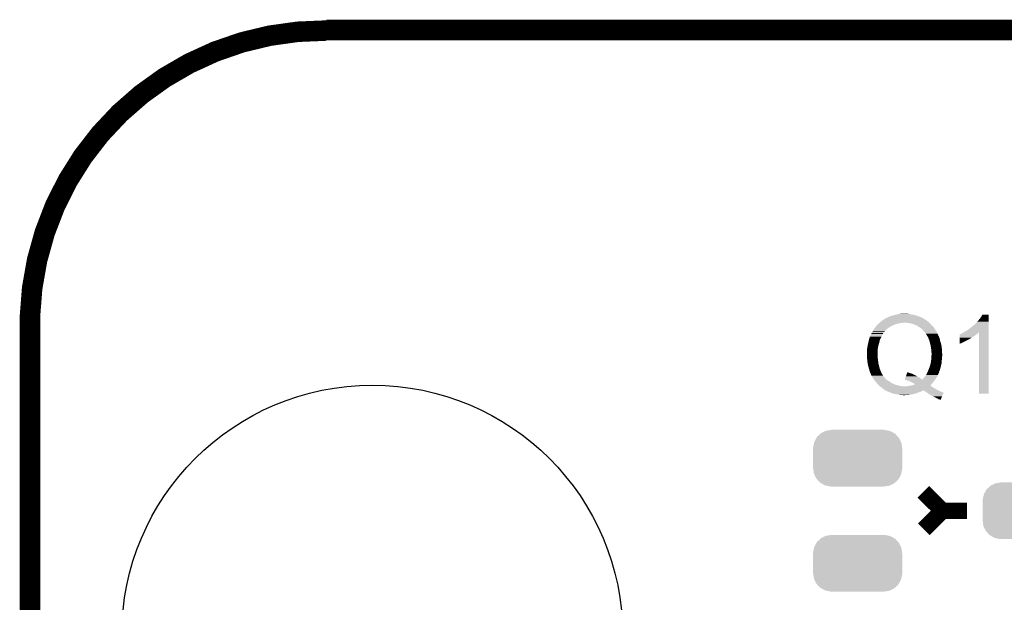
# Model space of a CAD drawing. Extents: x -9 to 122, y -9 to 65.
# Tile 96 of 256: x -8.63 to 3.56, y 57.41 to 64.63. Entities that reach past the tile are written whole.
import ezdxf

# ---------------------------------------------------------------- set-up
doc = ezdxf.new("R2010")
doc.units = 0
doc.layers.get('0').update_dxf_attribs({"linetype": 'CONTINUOUS'})
for name, color, linetype in [('CLICKER_4_FOR_R7FA4M2A_V100_GKO', 14, 'CONTINUOUS'), ('CLICKER_4_FOR_R7FA4M2A_V100_GTO', 12, 'CONTINUOUS'), ('CLICKER_4_FOR_R7FA4M2A_V100_GTS', 13, 'CONTINUOUS')]:
    doc.layers.add(name, color=color, linetype=linetype)

# ---------------------------------------------------------------- blocks, each defined once
blk = doc.blocks.new('CUSTOM_189')
for points in [[(-0.535846, 0.206294), (-0.50957, 0.252138), (0.533824, 0.206294), (0.51167, 0.252138)], [(-0.50957, 0.252138), (-0.502238, 0.26493), (0.51167, 0.252138), (0.499748, 0.26493)], [(-0.502238, 0.26493), (-0.462918, 0.301578), (0.499748, 0.26493), (0.465588, 0.301578)], [(-0.462918, 0.301578), (-0.452798, 0.31101), (0.465588, 0.301578), (0.449132, 0.31101)], [(-0.452798, 0.31101), (-0.402768, 0.335186), (0.449132, 0.31101), (0.406952, 0.335186)], [(-0.402768, 0.335186), (-0.391944, 0.340416), (0.406952, 0.335186), (0.383606, 0.340416)], [(-0.391944, 0.340416), (-0.328824, 0.34996), (0.383606, 0.340416), (0.341002, 0.34996)], [(-0.328824, 0.34996), (-0.32512, 0.35052), (0.341002, 0.34996), (0.32512, 0.35052)], [(-0.32512, 0.35052), (-0.32512, 0.35179), (0.32512, 0.35052), (0.32512, 0.35179)], [(-0.55118, 0.12446), (-0.55062, 0.140344), (0.55118, 0.12446), (0.54878, 0.140344)], [(-0.55118, -0.12446), (-0.55118, 0.12446), (0.55118, -0.12446), (0.55118, 0.12446)], [(-0.55062, 0.140344), (-0.53921, 0.191284), (0.54878, 0.140344), (0.541076, 0.191284)], [(-0.53921, 0.191284), (-0.535846, 0.206294), (0.541076, 0.191284), (0.533824, 0.206294)], [(-0.548778, -0.140342), (-0.55118, -0.12446), (0.55062, -0.140342), (0.55118, -0.12446)], [(-0.541076, -0.191284), (-0.548778, -0.140342), (0.539208, -0.191284), (0.55062, -0.140342)], [(-0.533822, -0.206292), (-0.541076, -0.191284), (0.535846, -0.206292), (0.539208, -0.191284)], [(-0.51167, -0.252138), (-0.533822, -0.206292), (0.509568, -0.252138), (0.535846, -0.206292)], [(-0.499748, -0.264928), (-0.51167, -0.252138), (0.502238, -0.264928), (0.509568, -0.252138)], [(-0.46559, -0.301578), (-0.499748, -0.264928), (0.462916, -0.301578), (0.502238, -0.264928)], [(-0.449132, -0.31101), (-0.46559, -0.301578), (0.452798, -0.31101), (0.462916, -0.301578)], [(-0.406954, -0.335186), (-0.449132, -0.31101), (0.402766, -0.335186), (0.452798, -0.31101)], [(-0.383606, -0.340416), (-0.406954, -0.335186), (0.391944, -0.340416), (0.402766, -0.335186)], [(-0.341004, -0.34996), (-0.383606, -0.340416), (0.328822, -0.34996), (0.391944, -0.340416)], [(-0.32512, -0.35052), (-0.341004, -0.34996), (0.32512, -0.35052), (0.328822, -0.34996)], [(-0.32512, -0.35179), (-0.32512, -0.35052), (0.32512, -0.35179), (0.32512, -0.35052)]]:
    blk.add_solid(points)
blk = doc.blocks.new('ROUND_36')
blk.add_circle((0, 0), 3.101)

msp = doc.modelspace()

# ---------------------------------------------------------------- linework, layer by layer
at = {"layer": 'CLICKER_4_FOR_R7FA4M2A_V100_GKO', "const_width": 0.254}
msp.add_lwpolyline([(-4.83108, 64.49314, 0.407298), (-8.49884, 60.95238)], format="xyb", dxfattribs=at)
for points in [[(-4.83108, 64.50076), (117.96014, 64.50076)], [(-8.49884, -4.83362), (-8.49884, 60.95238)]]:
    msp.add_lwpolyline(points, dxfattribs=at)
at = {"layer": 'CLICKER_4_FOR_R7FA4M2A_V100_GTO', "const_width": 0.2032}
for points in [[(2.55778, 58.78068), (2.794, 58.547), (3.0988, 58.547)], [(2.56286, 58.31586), (2.794, 58.547)]]:
    msp.add_lwpolyline(points, dxfattribs=at)
at = {"layer": 'CLICKER_4_FOR_R7FA4M2A_V100_GTO'}
for points in [[(2.087886, 60.926986), (2.092966, 60.932062), (2.559804, 60.926986), (2.55168, 60.932062)], [(2.092966, 60.932062), (2.103116, 60.9346), (2.55168, 60.932062), (2.547618, 60.9346)], [(2.103116, 60.9346), (2.103124, 60.934602), (2.547618, 60.9346), (2.547616, 60.934602)], [(2.103124, 60.934602), (2.11074, 60.93968), (2.547616, 60.934602), (2.53746, 60.93968)], [(2.11074, 60.93968), (2.12344, 60.94476), (2.53746, 60.93968), (2.5273, 60.94476)], [(2.12344, 60.94476), (2.13614, 60.94984), (2.5273, 60.94476), (2.512908, 60.94984)], [(2.13614, 60.94984), (2.151382, 60.957462), (2.512908, 60.94984), (2.491312, 60.957462)], [(2.151382, 60.957462), (2.161536, 60.96), (2.491312, 60.957462), (2.48412, 60.96)], [(2.161536, 60.96), (2.1717, 60.96254), (2.48412, 60.96), (2.475994, 60.96254)], [(2.1717, 60.96254), (2.18948, 60.96762), (2.475994, 60.96254), (2.459738, 60.96762)], [(2.18948, 60.96762), (2.2098, 60.9727), (2.459738, 60.96762), (2.443482, 60.9727)], [(2.2098, 60.9727), (2.23012, 60.97778), (2.443482, 60.9727), (2.405382, 60.97778)], [(2.23012, 60.97778), (2.260586, 60.982858), (2.405382, 60.97778), (2.390142, 60.982858)], [(2.260586, 60.982858), (2.275838, 60.9854), (2.390142, 60.982858), (2.37236, 60.9854)], [(2.275838, 60.9854), (2.298702, 60.98794), (2.346962, 60.9854), (2.336802, 60.98794)], [(3.25882, 60.92698), (3.27406, 60.949838), (3.365498, 60.92698), (3.365498, 60.949838)], [(3.27406, 60.949838), (3.289298, 60.975218), (3.365498, 60.949838), (3.3655, 60.975218)], [(3.289298, 60.975218), (3.289312, 60.97524), (3.3655, 60.975218), (3.289312, 60.97524)], [(1.947024, 60.7949), (1.955106, 60.8076), (2.103124, 60.7949), (2.123438, 60.8076)], [(1.955106, 60.8076), (1.95834, 60.81268), (2.123438, 60.8076), (2.13021, 60.81268)], [(1.95834, 60.81268), (1.966654, 60.822842), (2.13021, 60.81268), (2.143762, 60.822842)], [(1.966654, 60.822842), (1.974964, 60.833), (2.143762, 60.822842), (2.161542, 60.833)], [(1.974964, 60.833), (1.981198, 60.840618), (2.161542, 60.833), (2.17868, 60.840618)], [(1.981198, 60.840618), (1.98374, 60.84316), (2.17868, 60.840618), (2.1844, 60.84316)], [(1.98374, 60.84316), (1.99136, 60.85078), (2.1844, 60.84316), (2.20218, 60.85078)], [(1.99136, 60.85078), (1.998978, 60.858398), (2.20218, 60.85078), (2.222498, 60.858398)], [(1.998978, 60.858398), (2.00914, 60.86856), (2.222498, 60.858398), (2.25806, 60.86856)], [(2.00914, 60.86856), (2.01168, 60.8711), (2.25806, 60.86856), (2.2733, 60.8711)], [(2.01168, 60.8711), (2.01468, 60.87364), (2.2733, 60.8711), (2.288542, 60.87364)], [(2.01468, 60.87364), (2.017682, 60.87618), (2.301242, 60.87364), (2.311402, 60.87618)], [(2.017682, 60.87618), (2.041698, 60.8965), (2.63144, 60.87618), (2.60604, 60.8965)], [(2.041698, 60.8965), (2.0447, 60.89904), (2.60604, 60.8965), (2.602654, 60.89904)], [(2.0447, 60.89904), (2.063738, 60.911738), (2.602654, 60.89904), (2.585722, 60.911738)], [(2.063738, 60.911738), (2.06755, 60.91428), (2.585722, 60.911738), (2.578104, 60.91428)], [(2.06755, 60.91428), (2.078966, 60.921894), (2.578104, 60.91428), (2.570486, 60.921894)], [(2.078966, 60.921894), (2.078976, 60.9219), (2.570486, 60.921894), (2.567944, 60.9219)], [(2.078976, 60.9219), (2.0828, 60.92445), (2.567944, 60.9219), (2.563864, 60.92445)], [(2.0828, 60.92445), (2.082822, 60.92698), (2.563864, 60.92445), (2.559814, 60.92698)], [(2.082822, 60.92698), (2.087886, 60.926986), (2.559814, 60.92698), (2.559804, 60.926986)], [(2.35966, 60.87364), (2.3241, 60.87618), (2.63398, 60.87364), (2.63144, 60.87618)], [(2.39268, 60.86856), (2.35966, 60.87364), (2.63906, 60.86856), (2.63398, 60.87364)], [(2.423162, 60.860938), (2.39268, 60.86856), (2.646682, 60.860938), (2.63906, 60.86856)], [(2.44856, 60.85078), (2.423162, 60.860938), (2.65684, 60.85078), (2.646682, 60.860938)], [(2.46888, 60.84316), (2.44856, 60.85078), (2.663826, 60.84316), (2.65684, 60.85078)], [(2.484122, 60.835538), (2.46888, 60.84316), (2.670812, 60.835538), (2.663826, 60.84316)], [(2.491744, 60.83046), (2.484122, 60.835538), (2.675468, 60.83046), (2.670812, 60.835538)], [(2.49682, 60.830438), (2.491744, 60.83046), (2.675488, 60.830438), (2.675468, 60.83046)], [(2.496842, 60.82538), (2.49682, 60.830438), (2.680124, 60.82538), (2.675488, 60.830438)], [(2.499364, 60.825376), (2.496842, 60.82538), (2.680128, 60.825376), (2.680124, 60.82538)], [(2.507342, 60.8203), (2.499364, 60.825376), (2.68478, 60.8203), (2.680128, 60.825376)], [(2.527302, 60.807598), (2.507342, 60.8203), (2.693248, 60.807598), (2.68478, 60.8203)], [(2.55016, 60.78474), (2.527302, 60.807598), (2.708488, 60.78474), (2.693248, 60.807598)], [(3.12166, 60.79744), (3.18262, 60.84317), (3.365496, 60.79744), (3.365496, 60.84317)], [(3.18262, 60.84317), (3.182642, 60.8457), (3.365496, 60.84317), (3.365496, 60.8457)], [(3.182642, 60.8457), (3.185166, 60.845714), (3.365496, 60.8457), (3.365496, 60.845714)], [(3.185166, 60.845714), (3.187704, 60.85078), (3.365496, 60.845714), (3.365496, 60.85078)], [(3.187704, 60.85078), (3.195322, 60.855862), (3.365496, 60.85078), (3.365496, 60.855862)], [(3.195322, 60.855862), (3.20802, 60.86856), (3.365496, 60.855862), (3.365496, 60.86856)], [(3.20802, 60.86856), (3.22326, 60.88634), (3.365496, 60.86856), (3.365498, 60.88634)], [(3.22326, 60.88634), (3.25882, 60.92698), (3.365498, 60.88634), (3.365498, 60.92698)], [(1.89016, 60.68314), (1.89484, 60.700922), (2.02946, 60.68314), (2.03835, 60.700922)], [(1.89484, 60.700922), (1.910378, 60.733938), (2.03835, 60.700922), (2.05486, 60.733938)], [(1.910378, 60.733938), (1.915162, 60.7441), (2.05486, 60.733938), (2.060956, 60.7441)], [(1.915162, 60.7441), (1.917694, 60.74664), (2.060956, 60.7441), (2.06248, 60.74664)], [(1.917694, 60.74664), (1.9177, 60.746646), (2.06248, 60.74664), (2.062484, 60.746646)], [(1.9177, 60.746646), (1.917702, 60.749182), (2.062484, 60.746646), (2.064386, 60.749182)], [(1.917702, 60.749182), (1.920244, 60.756802), (2.064386, 60.749182), (2.0701, 60.756802)], [(1.920244, 60.756802), (1.927862, 60.764424), (2.0701, 60.756802), (2.075816, 60.764424)], [(1.927862, 60.764424), (1.92913, 60.766962), (2.075816, 60.764424), (2.07772, 60.766962)], [(1.92913, 60.766962), (1.93167, 60.77204), (2.07772, 60.766962), (2.080262, 60.77204)], [(1.93167, 60.77204), (1.932942, 60.77458), (2.080262, 60.77204), (2.082806, 60.77458)], [(1.932942, 60.77458), (1.932946, 60.774586), (2.082806, 60.77458), (2.085346, 60.774586)], [(1.932946, 60.774586), (1.94056, 60.78474), (2.085346, 60.774586), (2.094232, 60.78474)], [(1.94056, 60.78474), (1.947024, 60.7949), (2.094232, 60.78474), (2.103124, 60.7949)], [(2.552416, 60.782202), (2.55016, 60.78474), (2.710178, 60.782202), (2.708488, 60.78474)], [(2.570478, 60.761882), (2.552416, 60.782202), (2.72161, 60.761882), (2.710178, 60.782202)], [(2.586284, 60.74156), (2.570478, 60.761882), (2.73304, 60.74156), (2.72161, 60.761882)], [(2.58826, 60.739018), (2.586284, 60.74156), (2.734312, 60.739018), (2.73304, 60.74156)], [(2.593024, 60.731398), (2.58826, 60.739018), (2.738122, 60.731398), (2.734312, 60.739018)], [(2.599376, 60.721236), (2.593024, 60.731398), (2.740662, 60.721236), (2.738122, 60.731398)], [(2.60096, 60.7187), (2.599376, 60.721236), (2.742566, 60.7187), (2.740662, 60.721236)], [(2.606042, 60.711078), (2.60096, 60.7187), (2.748282, 60.711078), (2.742566, 60.7187)], [(2.61112, 60.70346), (2.606042, 60.711078), (2.749806, 60.70346), (2.748282, 60.711078)], [(2.612818, 60.698378), (2.61112, 60.70346), (2.750822, 60.698378), (2.749806, 60.70346)], [(2.613664, 60.695838), (2.612818, 60.698378), (2.752092, 60.695838), (2.750822, 60.698378)], [(2.61874, 60.690754), (2.613664, 60.695838), (2.754634, 60.690754), (2.752092, 60.695838)], [(2.618742, 60.688216), (2.61874, 60.690754), (2.755904, 60.688216), (2.754634, 60.690754)], [(2.620696, 60.683138), (2.618742, 60.688216), (2.758442, 60.683138), (2.755904, 60.688216)], [(3.007362, 60.69076), (3.007364, 60.706), (3.157222, 60.69076), (3.18008, 60.706)], [(3.007362, 60.675518), (3.007362, 60.69076), (3.131818, 60.675518), (3.157222, 60.69076)], [(3.007364, 60.7187), (3.007366, 60.728866), (3.200398, 60.7187), (3.212598, 60.728866)], [(3.007364, 60.706), (3.007364, 60.7187), (3.18008, 60.706), (3.200398, 60.7187)], [(3.007366, 60.728866), (3.009904, 60.7314), (3.212598, 60.728866), (3.21564, 60.7314)], [(3.009904, 60.7314), (3.01752, 60.73394), (3.21564, 60.7314), (3.21945, 60.73394)], [(3.01752, 60.73394), (3.032758, 60.74156), (3.21945, 60.73394), (3.23088, 60.74156)], [(3.032758, 60.74156), (3.042922, 60.746642), (3.23088, 60.74156), (3.23596, 60.746642)], [(3.042922, 60.746642), (3.058106, 60.756764), (3.23596, 60.746642), (3.246082, 60.756764)], [(3.058106, 60.756764), (3.065778, 60.761878), (3.365494, 60.756764), (3.365494, 60.761878)], [(3.065778, 60.761878), (3.093722, 60.77712), (3.365494, 60.761878), (3.365494, 60.77712)], [(3.093722, 60.77712), (3.12166, 60.79744), (3.365494, 60.77712), (3.365496, 60.79744)], [(3.24612, 59.994822), (3.246082, 60.756764), (3.365478, 59.994822), (3.365494, 60.756764)], [(1.86182, 60.55106), (1.86436, 60.56884), (1.9939, 60.55106), (1.996862, 60.56884)], [(1.86436, 60.56884), (1.86674, 60.581542), (1.996862, 60.56884), (1.99898, 60.581542)], [(1.86674, 60.581542), (1.87198, 60.60948), (1.99898, 60.581542), (2.0066, 60.60948)], [(1.87198, 60.60948), (1.878552, 60.637418), (2.0066, 60.60948), (2.01422, 60.637418)], [(1.878552, 60.637418), (1.88214, 60.65266), (2.01422, 60.637418), (2.017606, 60.65266)], [(1.88214, 60.65266), (1.884144, 60.660282), (2.017606, 60.65266), (2.019302, 60.660282)], [(1.884144, 60.660282), (1.89016, 60.68314), (2.019302, 60.660282), (2.02946, 60.68314)], [(2.627534, 60.665358), (2.620696, 60.683138), (2.76352, 60.665358), (2.758442, 60.683138)], [(2.63144, 60.655202), (2.627534, 60.665358), (2.764972, 60.655202), (2.76352, 60.665358)], [(2.63362, 60.647576), (2.63144, 60.655202), (2.766062, 60.647576), (2.764972, 60.655202)], [(2.639424, 60.627258), (2.63362, 60.647576), (2.77368, 60.627258), (2.766062, 60.647576)], [(2.6416, 60.619642), (2.639424, 60.627258), (2.775586, 60.619642), (2.77368, 60.627258)], [(2.644322, 60.60694), (2.6416, 60.619642), (2.77876, 60.60694), (2.775586, 60.619642)], [(2.64922, 60.58408), (2.644322, 60.60694), (2.78384, 60.58408), (2.77876, 60.60694)], [(2.649222, 60.584078), (2.64922, 60.58408), (2.78384, 60.584078), (2.78384, 60.58408)], [(2.6543, 60.55106), (2.649222, 60.584078), (2.787316, 60.55106), (2.78384, 60.584078)], [(3.00736, 60.6425), (3.007362, 60.6679), (3.07086, 60.6425), (3.121658, 60.6679)], [(3.00736, 60.63234), (3.00736, 60.6425), (3.048, 60.63234), (3.07086, 60.6425)], [(3.00736, 60.62218), (3.00736, 60.63234), (3.02768, 60.62218), (3.048, 60.63234)], [(3.00736, 60.61459), (3.00736, 60.62218), (3.00736, 60.61459), (3.02768, 60.62218)], [(3.007362, 60.67298), (3.007362, 60.675518), (3.12928, 60.67298), (3.131818, 60.675518)], [(3.007362, 60.6679), (3.007362, 60.67298), (3.121658, 60.6679), (3.12928, 60.67298)], [(1.85928, 60.518042), (1.86182, 60.533282), (1.99154, 60.518042), (1.99263, 60.533282)], [(1.85928, 60.5155), (1.85928, 60.518042), (1.99136, 60.5155), (1.99154, 60.518042)], [(1.85928, 60.47994), (1.85928, 60.5155), (1.99136, 60.47994), (1.99136, 60.5155)], [(1.860804, 60.449462), (1.85928, 60.47994), (1.99136, 60.449462), (1.99136, 60.47994)], [(1.861566, 60.43422), (1.860804, 60.449462), (1.9939, 60.43422), (1.99136, 60.449462)], [(1.86182, 60.533282), (1.86182, 60.55106), (1.99263, 60.533282), (1.9939, 60.55106)], [(2.65684, 60.538358), (2.6543, 60.55106), (2.788654, 60.538358), (2.787316, 60.55106)], [(2.655472, 60.424058), (2.65684, 60.44184), (2.78892, 60.424058), (2.78892, 60.44184)], [(2.65684, 60.53582), (2.65684, 60.538358), (2.78892, 60.53582), (2.788654, 60.538358)], [(2.65684, 60.512958), (2.65684, 60.53582), (2.79001, 60.512958), (2.78892, 60.53582)], [(2.65938, 60.500258), (2.65684, 60.512958), (2.790614, 60.500258), (2.79001, 60.512958)], [(2.65684, 60.44184), (2.657516, 60.451998), (2.78892, 60.44184), (2.78892, 60.451998)], [(2.657516, 60.451998), (2.658194, 60.462158), (2.78892, 60.451998), (2.79146, 60.462158)], [(2.658194, 60.462158), (2.65938, 60.47994), (2.79146, 60.462158), (2.79146, 60.47994)], [(2.65938, 60.48248), (2.65938, 60.500258), (2.79146, 60.48248), (2.790614, 60.500258)], [(2.65938, 60.47994), (2.65938, 60.48248), (2.79146, 60.47994), (2.79146, 60.48248)], [(1.86182, 60.42914), (1.861566, 60.43422), (1.994626, 60.42914), (1.9939, 60.43422)], [(1.863158, 60.41644), (1.86182, 60.42914), (1.99644, 60.41644), (1.994626, 60.42914)], [(1.865296, 60.39612), (1.863158, 60.41644), (1.99898, 60.39612), (1.99644, 60.41644)], [(1.8669, 60.38088), (1.865296, 60.39612), (2.000674, 60.38088), (1.99898, 60.39612)], [(1.868424, 60.373262), (1.8669, 60.38088), (2.00152, 60.373262), (2.000674, 60.38088)], [(1.87198, 60.35548), (1.868424, 60.373262), (2.0062, 60.35548), (2.00152, 60.373262)], [(1.8796, 60.325), (1.87198, 60.35548), (2.01422, 60.325), (2.0062, 60.35548)], [(1.88214, 60.31484), (1.8796, 60.325), (2.016478, 60.31484), (2.01422, 60.325)], [(2.63144, 60.31738), (2.63975, 60.34024), (2.770124, 60.31738), (2.77622, 60.34024)], [(2.63975, 60.34024), (2.641598, 60.34532), (2.77622, 60.34024), (2.777308, 60.34532)], [(2.641598, 60.34532), (2.649218, 60.375798), (2.777308, 60.34532), (2.78384, 60.375798)], [(2.649218, 60.375798), (2.64922, 60.3758), (2.78384, 60.375798), (2.78384, 60.3758)], [(2.64922, 60.3758), (2.6543, 60.40882), (2.78384, 60.3758), (2.786198, 60.40882)], [(2.6543, 60.40882), (2.654494, 60.41136), (2.786198, 60.40882), (2.78638, 60.41136)], [(2.654494, 60.41136), (2.655472, 60.424058), (2.78638, 60.41136), (2.78892, 60.424058)], [(1.885768, 60.302142), (1.88214, 60.31484), (2.0193, 60.302142), (2.016478, 60.31484)], [(1.8923, 60.27928), (1.885768, 60.302142), (2.02946, 60.27928), (2.0193, 60.302142)], [(1.89738, 60.264038), (1.8923, 60.27928), (2.035558, 60.264038), (2.02946, 60.27928)], [(1.901444, 60.25388), (1.89738, 60.264038), (2.03962, 60.25388), (2.035558, 60.264038)], [(1.90246, 60.25134), (1.901444, 60.25388), (2.041032, 60.25134), (2.03962, 60.25388)], [(1.90754, 60.241182), (1.90246, 60.25134), (2.046676, 60.241182), (2.041032, 60.25134)], [(1.910078, 60.231022), (1.90754, 60.241182), (2.05232, 60.231022), (2.046676, 60.241182)], [(1.910082, 60.231018), (1.910078, 60.231022), (2.052322, 60.231018), (2.05232, 60.231022)], [(1.915162, 60.22086), (1.910082, 60.231018), (2.059094, 60.22086), (2.052322, 60.231018)], [(1.9231, 60.20816), (1.915162, 60.22086), (2.06756, 60.20816), (2.059094, 60.22086)], [(1.934212, 60.19038), (1.9231, 60.20816), (2.0828, 60.19038), (2.06756, 60.20816)], [(2.334914, 60.192922), (2.341328, 60.2107), (2.514598, 60.192922), (2.48412, 60.2107)], [(2.341328, 60.2107), (2.346828, 60.22594), (2.48412, 60.2107), (2.45364, 60.22594)], [(2.346828, 60.22594), (2.352328, 60.241182), (2.45364, 60.22594), (2.425698, 60.241182)], [(2.352328, 60.241182), (2.355078, 60.248798), (2.425698, 60.241182), (2.4003, 60.248798)], [(2.355078, 60.248798), (2.35691, 60.25388), (2.4003, 60.248798), (2.387598, 60.25388)], [(2.35691, 60.25388), (2.357828, 60.25642), (2.387598, 60.25388), (2.377438, 60.25642)], [(2.357828, 60.25642), (2.358744, 60.25896), (2.377438, 60.25642), (2.372358, 60.25896)], [(2.358744, 60.25896), (2.359656, 60.261484), (2.372358, 60.25896), (2.364786, 60.261484)], [(2.359656, 60.261484), (2.364736, 60.2615), (2.364786, 60.261484), (2.364736, 60.2615)], [(2.557146, 60.182762), (2.57048, 60.20054), (2.712722, 60.182762), (2.723388, 60.20054)], [(2.57048, 60.20054), (2.576576, 60.20816), (2.723388, 60.20054), (2.72796, 60.20816)], [(2.576576, 60.20816), (2.58064, 60.21324), (2.72796, 60.20816), (2.730216, 60.21324)], [(2.58064, 60.21324), (2.5908, 60.22848), (2.730216, 60.21324), (2.73699, 60.22848)], [(2.5908, 60.22848), (2.592614, 60.23102), (2.73699, 60.22848), (2.73812, 60.23102)], [(2.592614, 60.23102), (2.599868, 60.241178), (2.73812, 60.23102), (2.7432, 60.241178)], [(2.599868, 60.241178), (2.603498, 60.246258), (2.7432, 60.241178), (2.746586, 60.246258)], [(2.603498, 60.246258), (2.604344, 60.248796), (2.746586, 60.246258), (2.748278, 60.248796)], [(2.604344, 60.248796), (2.606884, 60.256418), (2.748278, 60.248796), (2.75082, 60.256418)], [(2.606884, 60.256418), (2.608578, 60.261496), (2.75082, 60.256418), (2.753358, 60.261496)], [(2.608578, 60.261496), (2.61027, 60.266576), (2.753358, 60.261496), (2.75336, 60.266576)], [(2.61027, 60.266576), (2.61112, 60.26912), (2.75336, 60.266576), (2.754268, 60.26912)], [(2.61112, 60.26912), (2.62128, 60.29198), (2.754268, 60.26912), (2.76243, 60.29198)], [(2.62128, 60.29198), (2.625344, 60.30214), (2.76243, 60.29198), (2.76606, 60.30214)], [(2.625344, 60.30214), (2.63144, 60.31738), (2.76606, 60.30214), (2.770124, 60.31738)], [(1.94056, 60.18022), (1.934212, 60.19038), (2.092962, 60.18022), (2.0828, 60.19038)], [(1.946002, 60.172602), (1.94056, 60.18022), (2.10058, 60.172602), (2.092962, 60.18022)], [(1.95689, 60.15736), (1.946002, 60.172602), (2.1209, 60.15736), (2.10058, 60.172602)], [(1.962332, 60.14974), (1.95689, 60.15736), (2.133602, 60.14974), (2.1209, 60.15736)], [(1.96596, 60.14466), (1.962332, 60.14974), (2.141222, 60.14466), (2.133602, 60.14974)], [(1.97993, 60.129422), (1.96596, 60.14466), (2.164078, 60.129422), (2.141222, 60.14466)], [(1.989244, 60.11926), (1.97993, 60.129422), (2.1844, 60.11926), (2.164078, 60.129422)], [(1.9939, 60.11418), (1.989244, 60.11926), (2.196256, 60.11418), (2.1844, 60.11926)], [(1.99644, 60.11164), (1.9939, 60.11418), (2.202182, 60.11164), (2.196256, 60.11418)], [(2.004058, 60.104022), (1.99644, 60.11164), (2.22504, 60.104022), (2.202182, 60.11164)], [(2.00914, 60.09894), (2.004058, 60.104022), (2.2479, 60.09894), (2.22504, 60.104022)], [(2.01676, 60.09132), (2.00914, 60.09894), (2.273298, 60.09132), (2.2479, 60.09894)], [(2.0193, 60.08878), (2.01676, 60.09132), (2.2987, 60.08878), (2.273298, 60.09132)], [(2.019304, 60.088778), (2.0193, 60.08878), (2.65938, 60.088778), (2.659378, 60.08878)], [(2.028828, 60.081158), (2.019304, 60.088778), (2.667004, 60.081158), (2.65938, 60.088778)], [(2.035176, 60.07608), (2.028828, 60.081158), (2.677158, 60.07608), (2.667004, 60.081158)], [(2.0447, 60.06846), (2.035176, 60.07608), (2.689352, 60.06846), (2.677158, 60.07608)], [(2.326662, 60.170054), (2.326666, 60.170068), (2.703478, 60.170054), (2.703488, 60.170068)], [(2.37744, 60.15482), (2.326662, 60.170054), (2.6924, 60.15482), (2.703478, 60.170054)], [(2.326666, 60.170068), (2.334914, 60.192922), (2.545068, 60.170068), (2.514598, 60.192922)], [(2.349498, 60.08878), (2.36728, 60.09132), (2.659378, 60.08878), (2.6543, 60.09132)], [(2.36728, 60.09132), (2.387584, 60.093858), (2.6543, 60.09132), (2.649226, 60.093858)], [(2.433316, 60.126882), (2.37744, 60.15482), (2.66954, 60.126882), (2.6924, 60.15482)], [(2.387584, 60.093858), (2.3876, 60.09386), (2.649226, 60.093858), (2.649226, 60.09386)], [(2.3876, 60.09386), (2.410396, 60.098926), (2.649226, 60.09386), (2.646686, 60.098926)], [(2.410396, 60.098926), (2.410458, 60.09894), (2.646686, 60.098926), (2.64419, 60.09894)], [(2.410458, 60.09894), (2.433318, 60.10402), (2.64419, 60.09894), (2.648798, 60.10402)], [(2.433318, 60.12688), (2.433316, 60.126882), (2.669538, 60.12688), (2.66954, 60.126882)], [(2.44602, 60.119262), (2.433318, 60.12688), (2.662626, 60.119262), (2.669538, 60.12688)], [(2.433318, 60.10402), (2.456086, 60.11414), (2.648798, 60.10402), (2.657978, 60.11414)], [(2.453644, 60.11418), (2.44602, 60.119262), (2.658016, 60.11418), (2.662626, 60.119262)], [(2.456086, 60.11414), (2.453644, 60.11418), (2.657978, 60.11414), (2.658016, 60.11418)], [(2.545068, 60.170068), (2.550154, 60.172598), (2.703488, 60.170068), (2.705328, 60.172598)], [(2.550154, 60.172598), (2.55524, 60.18022), (2.705328, 60.172598), (2.710872, 60.18022)], [(2.55524, 60.18022), (2.557146, 60.182762), (2.710872, 60.18022), (2.712722, 60.182762)], [(2.051474, 60.06338), (2.0447, 60.06846), (2.69748, 60.06338), (2.689352, 60.06846)], [(2.065018, 60.05322), (2.051474, 60.06338), (2.714414, 60.05322), (2.69748, 60.06338)], [(2.070098, 60.048142), (2.065018, 60.05322), (2.722878, 60.048142), (2.714414, 60.05322)], [(2.070102, 60.04814), (2.070098, 60.048142), (2.72288, 60.04814), (2.722878, 60.048142)], [(2.077714, 60.043064), (2.070102, 60.04814), (2.732186, 60.043064), (2.72288, 60.04814)], [(2.080238, 60.04306), (2.077714, 60.043064), (2.732194, 60.04306), (2.732186, 60.043064)], [(2.08026, 60.040534), (2.080238, 60.04306), (2.736826, 60.040534), (2.732194, 60.04306)], [(2.086026, 60.037968), (2.08026, 60.040534), (2.74153, 60.037968), (2.736826, 60.040534)], [(2.091706, 60.03544), (2.086026, 60.037968), (2.557776, 60.03544), (2.560306, 60.037968)], [(2.097416, 60.032898), (2.091706, 60.03544), (2.550156, 60.032898), (2.557776, 60.03544)], [(2.103118, 60.03036), (2.097416, 60.032898), (2.546348, 60.03036), (2.550156, 60.032898)], [(2.107568, 60.027818), (2.103118, 60.03036), (2.542538, 60.027818), (2.546348, 60.03036)], [(2.112008, 60.02528), (2.107568, 60.027818), (2.532378, 60.02528), (2.542538, 60.027818)], [(2.120898, 60.0202), (2.112008, 60.02528), (2.523912, 60.0202), (2.532378, 60.02528)], [(2.128102, 60.017658), (2.120898, 60.0202), (2.519678, 60.017658), (2.523912, 60.0202)], [(2.135298, 60.015118), (2.128102, 60.017658), (2.50698, 60.015118), (2.519678, 60.017658)], [(2.149686, 60.01004), (2.135298, 60.015118), (2.491742, 60.01004), (2.50698, 60.015118)], [(2.16408, 60.00496), (2.149686, 60.01004), (2.47989, 60.00496), (2.491742, 60.01004)], [(2.172214, 60.002418), (2.16408, 60.00496), (2.47396, 60.002418), (2.47989, 60.00496)], [(2.188464, 59.99734), (2.172214, 60.002418), (2.45618, 59.99734), (2.47396, 60.002418)], [(2.204718, 59.99226), (2.188464, 59.99734), (2.43586, 59.99226), (2.45618, 59.99734)], [(2.240278, 59.98718), (2.204718, 59.99226), (2.41554, 59.98718), (2.43586, 59.99226)], [(2.258058, 59.98464), (2.240278, 59.98718), (2.400298, 59.98464), (2.41554, 59.98718)], [(2.273298, 59.979562), (2.258058, 59.98464), (2.36983, 59.979562), (2.400298, 59.98464)], [(2.298698, 59.97956), (2.273298, 59.979562), (2.369818, 59.97956), (2.36983, 59.979562)], [(2.308858, 59.97702), (2.298698, 59.97956), (2.321562, 59.97702), (2.34696, 59.97956)], [(2.567684, 60.0329), (2.560306, 60.037968), (2.75082, 60.0329), (2.74153, 60.037968)], [(2.586172, 60.0202), (2.567684, 60.0329), (2.7813, 60.0202), (2.75082, 60.0329)], [(2.60096, 60.01004), (2.586172, 60.0202), (2.803612, 60.01004), (2.7813, 60.0202)], [(2.6048, 60.00748), (2.60096, 60.01004), (2.809232, 60.00748), (2.803612, 60.01004)], [(2.63906, 59.98464), (2.6048, 60.00748), (2.799436, 59.98464), (2.809232, 60.00748)], [(2.674622, 59.96432), (2.63906, 59.98464), (2.790722, 59.96432), (2.799436, 59.98464)], [(2.72034, 59.94146), (2.674622, 59.96432), (2.780918, 59.94146), (2.790722, 59.96432)], [(3.365478, 59.9948), (3.24612, 59.994822), (3.365478, 59.9948), (3.365478, 59.994822)], [(2.73304, 59.93638), (2.72034, 59.94146), (2.77874, 59.93638), (2.780918, 59.94146)], [(2.743196, 59.928762), (2.73304, 59.93638), (2.775472, 59.928762), (2.77874, 59.93638)], [(2.75336, 59.926218), (2.743196, 59.928762), (2.774382, 59.926218), (2.775472, 59.928762)], [(2.760978, 59.92368), (2.75336, 59.926218), (2.773294, 59.92368), (2.774382, 59.926218)], [(2.77112, 59.91861), (2.760978, 59.92368), (2.77112, 59.91861), (2.773294, 59.92368)]]:
    msp.add_solid(points, dxfattribs=at)

# ---------------------------------------------------------------- block references
at = {"layer": 'CLICKER_4_FOR_R7FA4M2A_V100_GTS'}
for name, p in [('ROUND_36', (-4.26212, 57.00014)), ('CUSTOM_189', (1.74498, 59.19724)), ('CUSTOM_189', (3.84302, 58.547)), ('CUSTOM_189', (1.74498, 57.89676))]:
    msp.add_blockref(name, p, dxfattribs=at)

doc.saveas('drawing.dxf')
